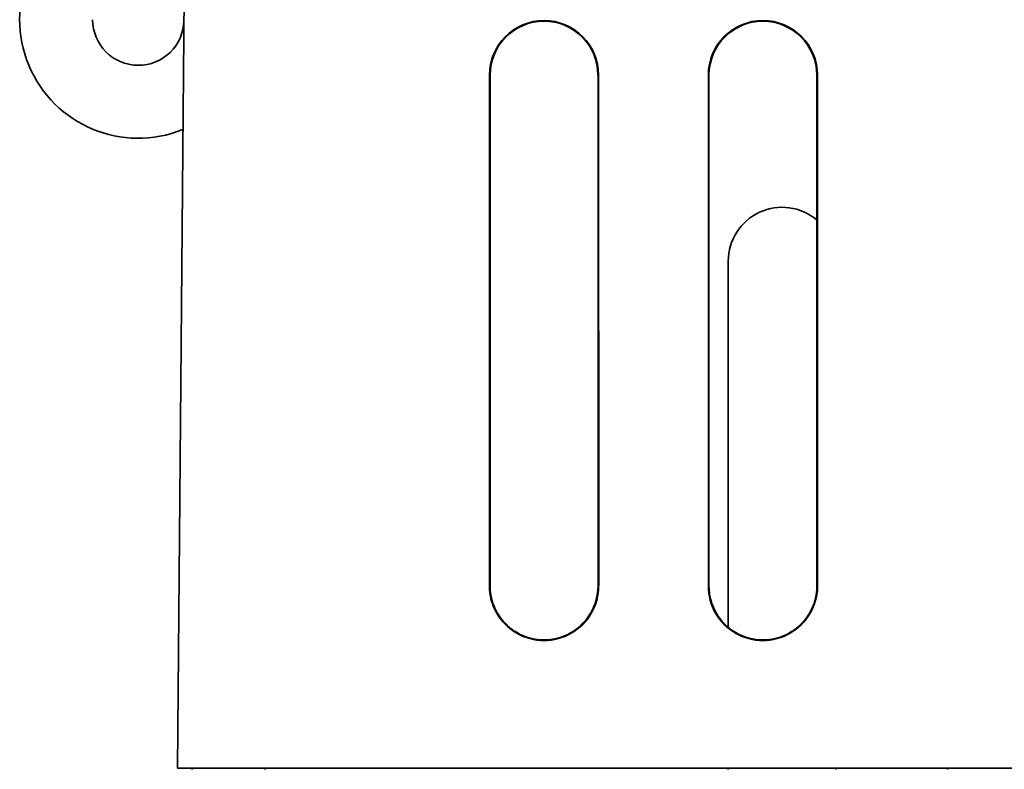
# Model space of a CAD drawing. Header units: inches. Extents: x 2.9 to 36.1, y -1.9 to 23.5.
# Tile 3 of 30: x 12.6 to 14, y 4 to 5. Entities that reach past the tile are written whole.
import ezdxf

# ---------------------------------------------------------------- set-up
doc = ezdxf.new("R2010")
doc.units = ezdxf.units.IN
doc.header["$MEASUREMENT"] = 0
doc.layers.add('Visible Edges(ANSI)', color=7, linetype='Continuous', lineweight=35)

msp = doc.modelspace()

# ---------------------------------------------------------------- linework, layer by layer
at = {"layer": 'Visible Edges(ANSI)'}
for p, q in [((12.8715, 5.6553), (12.8571, 3.9973)), ((13.2848, 4.2473), (13.2848, 4.9473)), ((13.2857, 4.9473), (13.2857, 4.2473)), ((13.4336, 4.2473), (13.4336, 4.9473)), ((13.4344, 4.9473), (13.4345, 4.2473)), ((13.5848, 4.2473), (13.5848, 4.9473)), ((13.5857, 4.9473), (13.5857, 4.2473)), ((13.7336, 4.2473), (13.7336, 4.9473)), ((13.7344, 4.9473), (13.7345, 4.2473)), ((13.6122, 4.1905), (13.6121, 4.6923)), ((12.882, 3.9973), (12.8571, 3.9973)), ((12.8776, 3.9959), (12.8776, 3.9973)), ((12.882, 3.9973), (18.0107, 3.9973)), ((12.9776, 3.9973), (12.9776, 3.9959)), ((13.6122, 3.9959), (13.6122, 3.9973)), ((13.7598, 3.9973), (13.7598, 3.9959)), ((13.9125, 3.9959), (13.9125, 3.9973))]:
    msp.add_line(p, q, dxfattribs=at)
for centre, radius, start, end in [((12.8035, 5.0233), 0.1625, 113.119, 292.119), ((12.8035, 5.0233), 0.0625, 180, 359), ((13.3596, 4.9473), 0.0748, 0.0044, 179.9956), ((13.3596, 4.9473), 0.0739, 0.0044, 179.9956), ((13.6596, 4.9473), 0.0748, 0.0044, 179.9956), ((13.6596, 4.9473), 0.0739, 0.0044, 179.9956), ((13.686, 4.6923), 0.0739, 49.9173, 180.0044), ((13.3596, 4.2473), 0.0748, 179.9956, 0.0044), ((13.3596, 4.2473), 0.074, 179.9956, 0.0044), ((13.6596, 4.2473), 0.0748, 179.9956, 0.0044), ((13.6596, 4.2473), 0.074, 179.9956, 0.0044)]:
    msp.add_arc(centre, radius, start, end, dxfattribs=at)

doc.saveas('drawing.dxf')
